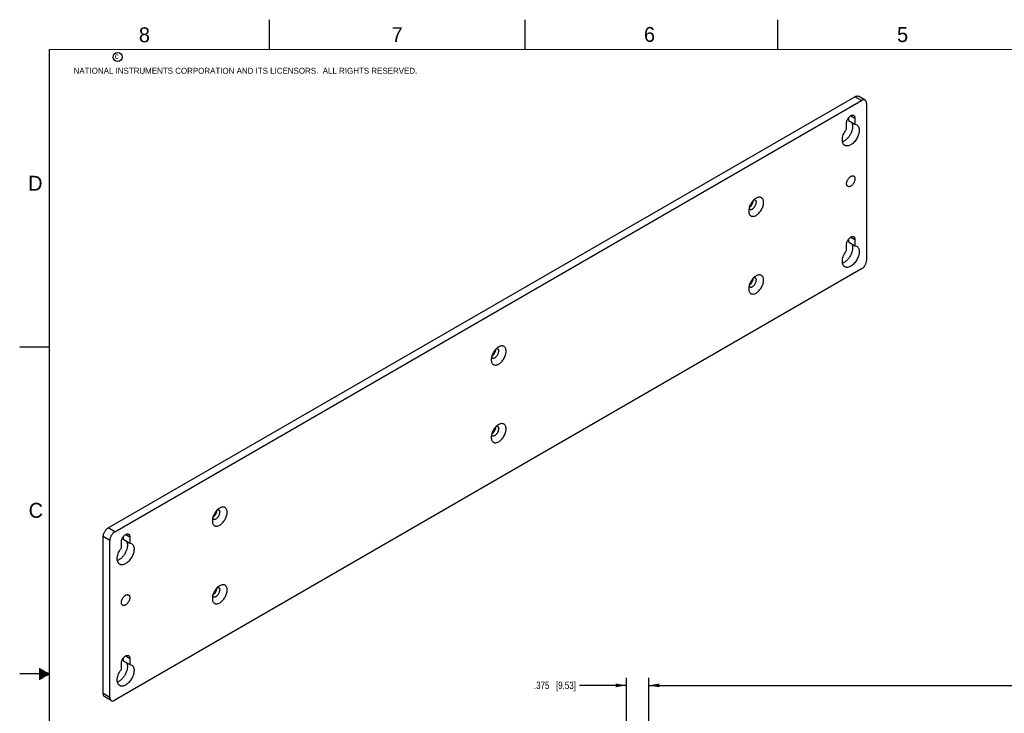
# Model space of a CAD drawing. Header units: inches. Extents: x 0 to 34, y 0 to 22.
# Tile 2 of 11: x 0 to 16.6, y 10.3 to 22. Entities that reach past the tile are written whole.
import ezdxf

# ---------------------------------------------------------------- set-up
doc = ezdxf.new("R2010")
doc.units = ezdxf.units.IN
doc.header["$LTSCALE"] = 1.87
doc.header["$MEASUREMENT"] = 0
doc.layers.get('0').update_dxf_attribs({"linetype": 'CONTINUOUS'})
doc.layers.add('02___PRT_ALL_AXES', color=7, linetype='CONTINUOUS')
doc.layers.add('DIMENSIONS', color=7, linetype='CONTINUOUS')
doc.styles.get("Standard").update_dxf_attribs({"font": 'txt', "width": 0.8})
doc.styles.add('TEXTSTYLE_2', font='txt')
doc.dimstyles.new('DIMSTYLE_1', dxfattribs={"dimtxt": 0.125, "dimasz": 0.18, "dimexe": 0.125, "dimexo": 0.0625, "dimgap": 0.0625, "dimtad": 0, "dimtih": 1, "dimtoh": 1, "dimdec": 3, "dimzin": 4, "dimdsep": 46, "dimtxsty": 'STANDARD', "dimblk": '_FILLED', "dimblk1": '_FILLED', "dimblk2": '_FILLED', "dimcen": 0.09, "dimadec": 0, "dimazin": 0, "dimtp": 0.01, "dimtm": 0.01, "dimtfac": 1, "dimtdec": 3, "dimtofl": 0, "dimtmove": 0, "dimatfit": 3, "dimldrblk": '_FILLED', "dimfxl": 1, "dimtolj": 1, "dimtzin": 4, "dimarcsym": 0})

# ---------------------------------------------------------------- blocks, each defined once
blk = doc.blocks.new('_FILLED')
at = {"color": 0, "linetype": 'BYBLOCK'}
blk.add_solid([(0, 0), (-1, 0.174), (-1, -0.174)], dxfattribs=at)
blk = doc.blocks.new('*D2')
at = {"layer": 'DIMENSIONS', "color": 2, "linetype": 'CONTINUOUS'}
for p, q in [((10.206, 9.251), (10.206, 10.931)), ((10.581, 9.309), (10.581, 10.931)), ((10.206, 10.806), (9.419, 10.806)), ((10.581, 10.806), (10.941, 10.806))]:
    blk.add_line(p, q, dxfattribs=at)
at = {"layer": 'DIMENSIONS', "color": 2, "linetype": 'CONTINUOUS', "xscale": 0.18, "yscale": 0.18, "zscale": 0.18}
blk.add_blockref('_FILLED', (10.206, 10.806), dxfattribs=at)
at = {"layer": 'DIMENSIONS', "color": 2, "linetype": 'CONTINUOUS', "xscale": 0.18, "yscale": 0.18, "zscale": 0.18, "rotation": 180}
blk.add_blockref('_FILLED', (10.581, 10.806), dxfattribs=at)
at = {"layer": 'DIMENSIONS', "color": 2, "linetype": 'CONTINUOUS', "insert": (9.356, 10.869), "char_height": 0.125, "width": 1.125, "attachment_point": 3, "line_spacing_factor": 0.9}
blk.add_mtext('.375{\\Ftxt.shx;\\W1.000000;\\H0.125000; }[9.53]', dxfattribs=at)
blk = doc.blocks.new('*D3')
at = {"layer": 'DIMENSIONS', "color": 2, "linetype": 'CONTINUOUS'}
for p, q in [((10.581, 9.309), (10.581, 10.931)), ((27.831, 9.309), (27.831, 10.931)), ((10.581, 10.806), (18.381, 10.806)), ((27.831, 10.806), (20.031, 10.806))]:
    blk.add_line(p, q, dxfattribs=at)
at = {"layer": 'DIMENSIONS', "color": 2, "linetype": 'CONTINUOUS', "xscale": 0.18, "yscale": 0.18, "zscale": 0.18, "rotation": 180}
blk.add_blockref('_FILLED', (10.581, 10.806), dxfattribs=at)
at = {"layer": 'DIMENSIONS', "color": 2, "linetype": 'CONTINUOUS', "xscale": 0.18, "yscale": 0.18, "zscale": 0.18}
blk.add_blockref('_FILLED', (27.831, 10.806), dxfattribs=at)
at = {"layer": 'DIMENSIONS', "color": 2, "linetype": 'CONTINUOUS', "insert": (19.206, 10.869), "char_height": 0.125, "width": 1.525, "attachment_point": 2, "line_spacing_factor": 0.9}
blk.add_mtext('17.250{\\Ftxt.shx;\\W1.000000;\\H0.125000; }[438.15]', dxfattribs=at)

msp = doc.modelspace()

# ---------------------------------------------------------------- linework, layer by layer
at = {"color": 2, "linetype": 'CONTINUOUS'}
for p, q in [((4.2, 21.5), (4.2, 22)), ((8.5, 21.5), (8.5, 22)), ((12.75, 21.5), (12.75, 22)), ((0, 16.5), (0.5, 16.5)), ((0.5, 11), (0, 11)), ((0.3303, 11.09), (0.3441, 11.09)), ((0.3303, 11.08), (0.3614, 11.08)), ((0.3303, 11.07), (0.3788, 11.07)), ((0.3303, 11.06), (0.3961, 11.06)), ((0.3303, 11.05), (0.4134, 11.05)), ((0.3303, 11.04), (0.4307, 11.04)), ((0.3303, 11.03), (0.448, 11.03)), ((0.3303, 11.02), (0.4654, 11.02)), ((0.3303, 11.01), (0.4827, 11.01)), ((0.3303, 10.99), (0.4827, 10.99)), ((0.3303, 10.98), (0.4654, 10.98)), ((0.3303, 10.97), (0.448, 10.97)), ((0.3303, 10.96), (0.4307, 10.96)), ((0.3303, 10.95), (0.4134, 10.95)), ((0.3303, 10.94), (0.3961, 10.94)), ((0.3303, 10.93), (0.3788, 10.93)), ((0.3303, 10.92), (0.3614, 10.92)), ((0.3303, 10.91), (0.3441, 10.91))]:
    msp.add_line(p, q, dxfattribs=at)
at = {"color": 3, "linetype": 'CONTINUOUS'}
for p, q in [((1.489, 13.4533), (14.0499, 20.7057)), ((1.4055, 10.6683), (1.4055, 13.3086))]:
    msp.add_line(p, q, dxfattribs=at)
at = {"color": 7, "linetype": 'CONTINUOUS'}
for p, q in [((14.1613, 20.6414), (14.0499, 20.7057)), ((14.2203, 20.6473), (14.109, 20.7116)), ((1.6004, 13.389), (14.1613, 20.6414)), ((14.2448, 20.5932), (14.2448, 17.9529)), ((14.1613, 17.8083), (1.6004, 10.5558)), ((1.6004, 13.389), (1.489, 13.4533)), ((1.5168, 13.2443), (1.4055, 13.3086)), ((1.5168, 10.604), (1.5168, 13.2443)), ((1.5168, 10.604), (1.4055, 10.6683)), ((1.5413, 10.55), (1.43, 10.6143))]:
    msp.add_line(p, q, dxfattribs=at)
at = {"color": 7, "linetype": 'CONTINUOUS', "const_width": 0.02}
for points in [[(0.5, 21.5), (0.5, 0.5)], [(33.5, 21.5), (0.5, 21.5)]]:
    msp.add_lwpolyline(points, dxfattribs=at)
at = {"color": 2, "linetype": 'CONTINUOUS'}
msp.add_circle((1.6484, 21.3727), 0.0754, dxfattribs=at)
at = {"color": 3, "linetype": 'CONTINUOUS'}
for points, knots in [([(14.0499, 20.7057), (14.0551, 20.7087), (14.0654, 20.7136), (14.0812, 20.7175), (14.0939, 20.7171), (14.1029, 20.7146), (14.107, 20.7127), (14.109, 20.7116)], [0, 0, 0, 0, 0.2893222, 0.5486988, 0.7816628, 0.8918342, 1, 1, 1, 1]), ([(1.4055, 13.3086), (1.4055, 13.3152), (1.4067, 13.329), (1.4115, 13.3497), (1.4192, 13.3707), (1.4296, 13.3912), (1.4421, 13.4103), (1.4565, 13.4275), (1.472, 13.4421), (1.4833, 13.45), (1.489, 13.4533)], [0, 0, 0, 0, 0.1140689, 0.2373478, 0.3669777, 0.4999946, 0.6330124, 0.7626444, 0.8859267, 1, 1, 1, 1]), ([(1.43, 10.6143), (1.428, 10.6154), (1.4243, 10.618), (1.4176, 10.6246), (1.411, 10.6353), (1.4064, 10.651), (1.4055, 10.6624), (1.4055, 10.6683)], [0, 0, 0, 0, 0.1081683, 0.2183418, 0.4513079, 0.7106828, 1, 1, 1, 1])]:
    msp.add_open_spline(points, degree=3, knots=knots, dxfattribs=at)
at = {"color": 7, "linetype": 'CONTINUOUS'}
for points, knots in [([(14.2203, 20.6473), (14.2184, 20.6484), (14.2143, 20.6503), (14.2052, 20.6528), (14.1926, 20.6532), (14.1767, 20.6493), (14.1664, 20.6444), (14.1613, 20.6414)], [0, 0, 0, 0, 0.1081658, 0.2183372, 0.4513012, 0.7106778, 1, 1, 1, 1]), ([(14.2448, 20.5932), (14.2448, 20.5992), (14.2439, 20.6106), (14.2393, 20.6262), (14.2326, 20.637), (14.226, 20.6436), (14.2222, 20.6462), (14.2203, 20.6473)], [0, 0, 0, 0, 0.2893172, 0.5486921, 0.7816582, 0.8918317, 1, 1, 1, 1]), ([(14.1613, 17.8083), (14.167, 17.8116), (14.1783, 17.8195), (14.1938, 17.834), (14.2081, 17.8512), (14.2207, 17.8704), (14.231, 17.8909), (14.2387, 17.9119), (14.2436, 17.9326), (14.2448, 17.9463), (14.2448, 17.9529)], [0, 0, 0, 0, 0.1140733, 0.2373556, 0.3669876, 0.5000054, 0.6330223, 0.7626522, 0.8859311, 1, 1, 1, 1]), ([(1.6004, 13.389), (1.5947, 13.3857), (1.5834, 13.3778), (1.5678, 13.3632), (1.5535, 13.3461), (1.5409, 13.3269), (1.5306, 13.3064), (1.5229, 13.2854), (1.5181, 13.2647), (1.5168, 13.2509), (1.5168, 13.2443)], [0, 0, 0, 0, 0.1140733, 0.2373556, 0.3669876, 0.5000054, 0.6330223, 0.7626522, 0.8859311, 1, 1, 1, 1]), ([(1.5168, 10.604), (1.5168, 10.5981), (1.5178, 10.5867), (1.5224, 10.5711), (1.529, 10.5603), (1.5356, 10.5537), (1.5394, 10.5511), (1.5413, 10.55)], [0, 0, 0, 0, 0.2893172, 0.5486921, 0.7816582, 0.8918317, 1, 1, 1, 1]), ([(1.5413, 10.55), (1.5432, 10.5489), (1.5474, 10.5469), (1.5564, 10.5444), (1.569, 10.5441), (1.5849, 10.5479), (1.5952, 10.5528), (1.6004, 10.5558)], [0, 0, 0, 0, 0.1081658, 0.2183372, 0.4513012, 0.7106778, 1, 1, 1, 1])]:
    msp.add_open_spline(points, degree=3, knots=knots, dxfattribs=at)
at = {"layer": '02___PRT_ALL_AXES', "color": 7, "linetype": 'CONTINUOUS'}
for p, q in [((13.9807, 20.3849), (14.0503, 20.3447)), ((13.9089, 20.1595), (13.9089, 20.263)), ((13.939, 20.3055), (14.0503, 20.2412)), ((14.0503, 20.3447), (14.0503, 20.2412)), ((14.0503, 20.2412), (14.0796, 20.2321)), ((13.9089, 18.1183), (13.9089, 18.2219)), ((13.939, 18.2643), (14.0503, 18.2)), ((13.9807, 18.3437), (14.0503, 18.3035)), ((14.0503, 18.3035), (14.0503, 18.2)), ((14.0503, 18.2), (14.0796, 18.1909)), ((1.7414, 13.2628), (1.8527, 13.1985)), ((1.7831, 13.3422), (1.8527, 13.302)), ((1.8527, 13.302), (1.8527, 13.1985)), ((1.7113, 13.1168), (1.7113, 13.2204)), ((1.8527, 13.1985), (1.882, 13.1894)), ((1.7831, 11.301), (1.8527, 11.2608)), ((1.7113, 11.0756), (1.7113, 11.1792)), ((1.7414, 11.2216), (1.8527, 11.1573)), ((1.8527, 11.2608), (1.8527, 11.1573)), ((1.8527, 11.1573), (1.882, 11.1482))]:
    msp.add_line(p, q, dxfattribs=at)
at = {"layer": '02___PRT_ALL_AXES', "color": 3, "linetype": 'CONTINUOUS'}
for p, q in [((13.939, 20.346), (13.939, 20.3055)), ((13.939, 18.3048), (13.939, 18.2643)), ((1.7414, 13.3033), (1.7414, 13.2628)), ((1.7414, 11.2621), (1.7414, 11.2216))]:
    msp.add_line(p, q, dxfattribs=at)
for centre in [(12.2593, 18.9546), (12.2593, 17.6482), (7.9282, 16.4539), (7.9282, 15.1476), (3.2366, 13.7451), (3.2366, 12.4387)]:
    msp.add_arc(centre, 0.0799, 359.99532, 1.54253, dxfattribs=at)
at = {"layer": '02___PRT_ALL_AXES', "color": 7, "linetype": 'CONTINUOUS'}
for points, knots in [([(13.9089, 20.263), (13.9089, 20.2672), (13.9095, 20.2757), (13.9126, 20.2935), (13.9202, 20.316), (13.934, 20.3414), (13.9514, 20.3637), (13.9684, 20.3788), (13.9827, 20.3875), (13.993, 20.3921), (14.0031, 20.3947), (14.0127, 20.3955), (14.0217, 20.3941), (14.0271, 20.3919), (14.0296, 20.3905)], [0, 0, 0, 0, 0.0623164, 0.1287852, 0.2703669, 0.4174263, 0.5617111, 0.6953204, 0.7563149, 0.8128014, 0.8647353, 0.9125535, 0.9571577, 1, 1, 1, 1]), ([(14.0296, 20.3905), (14.0312, 20.3895), (14.0344, 20.3873), (14.04, 20.3818), (14.0457, 20.3726), (14.0495, 20.3594), (14.0503, 20.3498), (14.0503, 20.3447)], [0, 0, 0, 0, 0.1081383, 0.2182998, 0.4513096, 0.7108297, 1, 1, 1, 1]), ([(14.0796, 20.2321), (14.0829, 20.2302), (14.0892, 20.2258), (14.1005, 20.2147), (14.1092, 20.2005), (14.1153, 20.1843), (14.1198, 20.1656), (14.1219, 20.1395), (14.119, 20.1061), (14.1108, 20.071), (14.0977, 20.0355), (14.0802, 20.0008), (14.059, 19.9683), (14.0347, 19.9392), (14.0084, 19.9146), (13.981, 19.8954), (13.9534, 19.8823), (13.9265, 19.8758), (13.9051, 19.8763), (13.8898, 19.8806), (13.8829, 19.8838), (13.8796, 19.8857)], [0, 0, 0, 0, 0.0225683, 0.0455439, 0.0940938, 0.1203755, 0.1481831, 0.2085345, 0.2750961, 0.3469126, 0.4225044, 0.5000663, 0.5776243, 0.6532188, 0.7250292, 0.7915909, 0.8519389, 0.9059295, 0.9544914, 0.9774582, 1, 1, 1, 1]), ([(13.8796, 19.8857), (13.8758, 19.8879), (13.8685, 19.8932), (13.859, 19.9033), (13.8513, 19.9154), (13.8429, 19.9346), (13.8375, 19.9631), (13.8384, 20.0007), (13.8465, 20.0412), (13.8613, 20.0826), (13.8821, 20.1227), (13.8994, 20.1477), (13.9089, 20.1595)], [0, 0, 0, 0, 0.0436483, 0.0884034, 0.1352562, 0.1849438, 0.2943876, 0.4182372, 0.5548037, 0.7004546, 0.850711, 1, 1, 1, 1]), ([(13.9089, 19.2424), (13.9089, 19.2466), (13.9095, 19.2552), (13.9126, 19.2729), (13.9202, 19.2954), (13.934, 19.3208), (13.9514, 19.3431), (13.9684, 19.3582), (13.9827, 19.3669), (13.993, 19.3715), (14.0031, 19.3742), (14.0127, 19.3749), (14.0217, 19.3736), (14.0271, 19.3713), (14.0296, 19.3699)], [0, 0, 0, 0, 0.0623164, 0.1287852, 0.2703669, 0.4174263, 0.5617111, 0.6953204, 0.7563149, 0.8128014, 0.8647353, 0.9125535, 0.9571577, 1, 1, 1, 1]), ([(13.9296, 19.1967), (13.928, 19.1976), (13.9248, 19.1998), (13.9192, 19.2054), (13.9136, 19.2145), (13.9097, 19.2278), (13.9089, 19.2374), (13.9089, 19.2424)], [0, 0, 0, 0, 0.1081383, 0.2182998, 0.4513096, 0.7108297, 1, 1, 1, 1]), ([(14.0503, 19.3241), (14.0503, 19.32), (14.0497, 19.3114), (14.0466, 19.2937), (14.039, 19.2712), (14.0252, 19.2458), (14.0078, 19.2234), (13.9908, 19.2084), (13.9765, 19.1996), (13.9662, 19.1951), (13.9561, 19.1924), (13.9465, 19.1917), (13.9375, 19.193), (13.9321, 19.1953), (13.9296, 19.1967)], [0, 0, 0, 0, 0.0623164, 0.1287852, 0.2703669, 0.4174263, 0.5617111, 0.6953204, 0.7563149, 0.8128014, 0.8647353, 0.9125535, 0.9571577, 1, 1, 1, 1]), ([(14.0296, 19.3699), (14.0312, 19.3689), (14.0344, 19.3667), (14.04, 19.3612), (14.0457, 19.352), (14.0495, 19.3388), (14.0503, 19.3292), (14.0503, 19.3241)], [0, 0, 0, 0, 0.1081383, 0.2182998, 0.4513096, 0.7108297, 1, 1, 1, 1]), ([(12.3879, 18.9982), (12.3794, 18.9932), (12.3625, 18.9814), (12.3393, 18.9597), (12.3179, 18.934), (12.2992, 18.9054), (12.2837, 18.8748), (12.2722, 18.8435), (12.265, 18.8125), (12.2632, 18.792), (12.2632, 18.7821)], [0, 0, 0, 0, 0.1141595, 0.2373238, 0.3669754, 0.5000073, 0.6330176, 0.762649, 0.8859304, 1, 1, 1, 1]), ([(12.2632, 18.7821), (12.2632, 18.7732), (12.2646, 18.7562), (12.2714, 18.7329), (12.2813, 18.7167), (12.2913, 18.7069), (12.2996, 18.7011), (12.3087, 18.6968), (12.3222, 18.6931), (12.3411, 18.6926), (12.3648, 18.6983), (12.3891, 18.7099), (12.4133, 18.7269), (12.4365, 18.7486), (12.4579, 18.7743), (12.4766, 18.8029), (12.4921, 18.8335), (12.5036, 18.8648), (12.5108, 18.8958), (12.5126, 18.9163), (12.5126, 18.9261)], [0, 0, 0, 0, 0.0603034, 0.1143651, 0.1629225, 0.1858854, 0.20843, 0.2309765, 0.2539464, 0.3025164, 0.3565147, 0.416873, 0.4834445, 0.555266, 0.6308697, 0.7084439, 0.786005, 0.8615957, 0.9334836, 1, 1, 1, 1]), ([(12.2815, 18.8133), (12.2837, 18.812), (12.2885, 18.81), (12.2965, 18.8089), (12.305, 18.8095), (12.3139, 18.8118), (12.3231, 18.8159), (12.3357, 18.8236), (12.3508, 18.837), (12.3663, 18.8568), (12.3784, 18.8793), (12.3852, 18.8992), (12.388, 18.9149), (12.3885, 18.9225), (12.3885, 18.9261)], [0, 0, 0, 0, 0.042816, 0.0874333, 0.1352438, 0.1871621, 0.2436593, 0.3046579, 0.4382739, 0.5825408, 0.7295876, 0.8713316, 0.9378063, 1, 1, 1, 1]), ([(12.3498, 18.9706), (12.3534, 18.971), (12.3605, 18.9708), (12.3672, 18.9684), (12.3701, 18.9667)], [0, 0, 0, 0, 0.5171972, 1, 1, 1, 1]), ([(12.3701, 18.9667), (12.373, 18.965), (12.3785, 18.9604), (12.3843, 18.9509), (12.3878, 18.9391), (12.3885, 18.9306), (12.3885, 18.9261)], [0, 0, 0, 0, 0.2177187, 0.4512326, 0.7112538, 1, 1, 1, 1]), ([(12.5126, 18.9261), (12.5126, 18.9351), (12.5113, 18.9521), (12.5044, 18.9754), (12.4945, 18.9915), (12.4845, 19.0013), (12.4762, 19.0071), (12.4671, 19.0114), (12.4536, 19.0152), (12.4347, 19.0157), (12.4111, 19.0099), (12.3957, 19.0026), (12.3879, 18.9982)], [0, 0, 0, 0, 0.1446586, 0.2743453, 0.3908281, 0.4459131, 0.4999942, 0.5540793, 0.6091798, 0.7256882, 0.8552163, 1, 1, 1, 1]), ([(12.2687, 18.8274), (12.2701, 18.8245), (12.2737, 18.819), (12.2788, 18.8148), (12.2815, 18.8133)], [0, 0, 0, 0, 0.5152897, 1, 1, 1, 1]), ([(13.9089, 18.2219), (13.9089, 18.226), (13.9095, 18.2346), (13.9126, 18.2523), (13.9202, 18.2748), (13.934, 18.3002), (13.9514, 18.3225), (13.9684, 18.3376), (13.9827, 18.3463), (13.993, 18.3509), (14.0031, 18.3536), (14.0127, 18.3543), (14.0217, 18.353), (14.0271, 18.3507), (14.0296, 18.3493)], [0, 0, 0, 0, 0.0623164, 0.1287852, 0.2703669, 0.4174263, 0.5617111, 0.6953204, 0.7563149, 0.8128014, 0.8647353, 0.9125535, 0.9571577, 1, 1, 1, 1]), ([(14.0296, 18.3493), (14.0312, 18.3483), (14.0344, 18.3461), (14.04, 18.3406), (14.0457, 18.3314), (14.0495, 18.3182), (14.0503, 18.3086), (14.0503, 18.3035)], [0, 0, 0, 0, 0.1081383, 0.2182998, 0.4513096, 0.7108297, 1, 1, 1, 1]), ([(13.8796, 17.8445), (13.8758, 17.8468), (13.8685, 17.852), (13.859, 17.8621), (13.8513, 17.8742), (13.8429, 17.8934), (13.8375, 17.9219), (13.8384, 17.9595), (13.8465, 18), (13.8613, 18.0414), (13.8821, 18.0815), (13.8994, 18.1065), (13.9089, 18.1183)], [0, 0, 0, 0, 0.0436483, 0.0884034, 0.1352562, 0.1849438, 0.2943876, 0.4182372, 0.5548037, 0.7004546, 0.850711, 1, 1, 1, 1]), ([(14.0796, 18.1909), (14.0829, 18.189), (14.0892, 18.1846), (14.1005, 18.1735), (14.1092, 18.1593), (14.1153, 18.1431), (14.1198, 18.1244), (14.1219, 18.0983), (14.119, 18.0649), (14.1108, 18.0298), (14.0977, 17.9943), (14.0802, 17.9596), (14.059, 17.9271), (14.0347, 17.898), (14.0084, 17.8734), (13.981, 17.8542), (13.9534, 17.8411), (13.9265, 17.8346), (13.9051, 17.8352), (13.8898, 17.8394), (13.8829, 17.8426), (13.8796, 17.8445)], [0, 0, 0, 0, 0.0225683, 0.0455439, 0.0940938, 0.1203755, 0.1481831, 0.2085345, 0.2750961, 0.3469126, 0.4225044, 0.5000663, 0.5776243, 0.6532188, 0.7250292, 0.7915909, 0.8519389, 0.9059295, 0.9544914, 0.9774582, 1, 1, 1, 1]), ([(12.3879, 17.6918), (12.3794, 17.6869), (12.3625, 17.675), (12.3393, 17.6533), (12.3179, 17.6277), (12.2992, 17.599), (12.2837, 17.5685), (12.2722, 17.5371), (12.265, 17.5061), (12.2632, 17.4856), (12.2632, 17.4758)], [0, 0, 0, 0, 0.1141595, 0.2373238, 0.3669754, 0.5000073, 0.6330176, 0.762649, 0.8859304, 1, 1, 1, 1]), ([(12.2632, 17.4758), (12.2632, 17.4668), (12.2646, 17.4498), (12.2714, 17.4265), (12.2813, 17.4104), (12.2913, 17.4006), (12.2996, 17.3948), (12.3087, 17.3905), (12.3222, 17.3868), (12.3411, 17.3863), (12.3648, 17.392), (12.3891, 17.4036), (12.4133, 17.4205), (12.4365, 17.4422), (12.4579, 17.4679), (12.4766, 17.4966), (12.4921, 17.5271), (12.5036, 17.5585), (12.5108, 17.5894), (12.5126, 17.6099), (12.5126, 17.6198)], [0, 0, 0, 0, 0.0603034, 0.1143651, 0.1629225, 0.1858854, 0.20843, 0.2309765, 0.2539464, 0.3025164, 0.3565147, 0.416873, 0.4834445, 0.555266, 0.6308697, 0.7084439, 0.786005, 0.8615957, 0.9334836, 1, 1, 1, 1]), ([(12.2815, 17.5069), (12.2837, 17.5057), (12.2885, 17.5037), (12.2965, 17.5025), (12.305, 17.5031), (12.3139, 17.5055), (12.3231, 17.5095), (12.3357, 17.5173), (12.3508, 17.5306), (12.3663, 17.5504), (12.3784, 17.5729), (12.3852, 17.5929), (12.388, 17.6086), (12.3885, 17.6161), (12.3885, 17.6198)], [0, 0, 0, 0, 0.042816, 0.0874333, 0.1352438, 0.1871621, 0.2436593, 0.3046579, 0.4382739, 0.5825408, 0.7295876, 0.8713316, 0.9378063, 1, 1, 1, 1]), ([(12.3498, 17.6643), (12.3534, 17.6646), (12.3605, 17.6645), (12.3672, 17.662), (12.3701, 17.6603)], [0, 0, 0, 0, 0.5171972, 1, 1, 1, 1]), ([(12.3701, 17.6603), (12.373, 17.6587), (12.3785, 17.6541), (12.3843, 17.6445), (12.3878, 17.6328), (12.3885, 17.6243), (12.3885, 17.6198)], [0, 0, 0, 0, 0.2177187, 0.4512326, 0.7112538, 1, 1, 1, 1]), ([(12.5126, 17.6198), (12.5126, 17.6287), (12.5113, 17.6457), (12.5044, 17.6691), (12.4945, 17.6852), (12.4845, 17.695), (12.4762, 17.7008), (12.4671, 17.7051), (12.4536, 17.7088), (12.4347, 17.7093), (12.4111, 17.7036), (12.3957, 17.6963), (12.3879, 17.6918)], [0, 0, 0, 0, 0.1446586, 0.2743453, 0.3908281, 0.4459131, 0.4999942, 0.5540793, 0.6091798, 0.7256882, 0.8552163, 1, 1, 1, 1]), ([(12.2687, 17.5211), (12.2701, 17.5181), (12.2737, 17.5126), (12.2788, 17.5085), (12.2815, 17.5069)], [0, 0, 0, 0, 0.5152897, 1, 1, 1, 1]), ([(8.0569, 16.4975), (8.0483, 16.4926), (8.0315, 16.4807), (8.0083, 16.459), (7.9869, 16.4334), (7.9681, 16.4047), (7.9527, 16.3741), (7.9412, 16.3428), (7.934, 16.3118), (7.9322, 16.2913), (7.9322, 16.2815)], [0, 0, 0, 0, 0.1141595, 0.2373238, 0.3669754, 0.5000073, 0.6330176, 0.762649, 0.8859304, 1, 1, 1, 1]), ([(7.9322, 16.2815), (7.9322, 16.2725), (7.9335, 16.2555), (7.9404, 16.2322), (7.9503, 16.2161), (7.9602, 16.2063), (7.9685, 16.2005), (7.9777, 16.1962), (7.9912, 16.1925), (8.0101, 16.192), (8.0337, 16.1977), (8.0581, 16.2092), (8.0823, 16.2262), (8.1055, 16.2479), (8.1269, 16.2736), (8.1456, 16.3022), (8.1611, 16.3328), (8.1726, 16.3642), (8.1798, 16.3951), (8.1816, 16.4156), (8.1816, 16.4255)], [0, 0, 0, 0, 0.0603034, 0.1143651, 0.1629225, 0.1858854, 0.20843, 0.2309765, 0.2539464, 0.3025164, 0.3565147, 0.416873, 0.4834445, 0.555266, 0.6308697, 0.7084439, 0.786005, 0.8615957, 0.9334836, 1, 1, 1, 1]), ([(7.9505, 16.3126), (7.9527, 16.3113), (7.9575, 16.3093), (7.9654, 16.3082), (7.974, 16.3088), (7.9829, 16.3112), (7.9921, 16.3152), (8.0047, 16.323), (8.0197, 16.3363), (8.0352, 16.3561), (8.0474, 16.3786), (8.0541, 16.3986), (8.0569, 16.4142), (8.0574, 16.4218), (8.0574, 16.4255)], [0, 0, 0, 0, 0.042816, 0.0874333, 0.1352438, 0.1871621, 0.2436593, 0.3046579, 0.4382739, 0.5825408, 0.7295876, 0.8713316, 0.9378063, 1, 1, 1, 1]), ([(8.0188, 16.47), (8.0224, 16.4703), (8.0295, 16.4701), (8.0362, 16.4677), (8.0391, 16.466)], [0, 0, 0, 0, 0.5171972, 1, 1, 1, 1]), ([(8.0391, 16.466), (8.042, 16.4643), (8.0475, 16.4598), (8.0533, 16.4502), (8.0567, 16.4385), (8.0574, 16.43), (8.0574, 16.4255)], [0, 0, 0, 0, 0.2177187, 0.4512326, 0.7112538, 1, 1, 1, 1]), ([(8.1816, 16.4255), (8.1816, 16.4344), (8.1802, 16.4514), (8.1734, 16.4748), (8.1635, 16.4909), (8.1535, 16.5007), (8.1452, 16.5065), (8.136, 16.5108), (8.1226, 16.5145), (8.1037, 16.515), (8.08, 16.5093), (8.0646, 16.502), (8.0569, 16.4975)], [0, 0, 0, 0, 0.1446586, 0.2743453, 0.3908281, 0.4459131, 0.4999942, 0.5540793, 0.6091798, 0.7256882, 0.8552163, 1, 1, 1, 1]), ([(7.9376, 16.3268), (7.9391, 16.3238), (7.9427, 16.3183), (7.9478, 16.3142), (7.9505, 16.3126)], [0, 0, 0, 0, 0.5152897, 1, 1, 1, 1]), ([(8.0569, 15.1911), (8.0483, 15.1862), (8.0315, 15.1744), (8.0083, 15.1527), (7.9869, 15.127), (7.9681, 15.0984), (7.9527, 15.0678), (7.9412, 15.0364), (7.934, 15.0055), (7.9322, 14.985), (7.9322, 14.9751)], [0, 0, 0, 0, 0.1141595, 0.2373238, 0.3669754, 0.5000073, 0.6330176, 0.762649, 0.8859304, 1, 1, 1, 1]), ([(7.9322, 14.9751), (7.9322, 14.9662), (7.9335, 14.9492), (7.9404, 14.9258), (7.9503, 14.9097), (7.9602, 14.8999), (7.9685, 14.8941), (7.9777, 14.8898), (7.9912, 14.8861), (8.0101, 14.8856), (8.0337, 14.8913), (8.0581, 14.9029), (8.0823, 14.9199), (8.1055, 14.9416), (8.1269, 14.9672), (8.1456, 14.9959), (8.1611, 15.0265), (8.1726, 15.0578), (8.1798, 15.0888), (8.1816, 15.1093), (8.1816, 15.1191)], [0, 0, 0, 0, 0.0603034, 0.1143651, 0.1629225, 0.1858854, 0.20843, 0.2309765, 0.2539464, 0.3025164, 0.3565147, 0.416873, 0.4834445, 0.555266, 0.6308697, 0.7084439, 0.786005, 0.8615957, 0.9334836, 1, 1, 1, 1]), ([(7.9505, 15.0062), (7.9527, 15.005), (7.9575, 15.003), (7.9654, 15.0018), (7.974, 15.0025), (7.9829, 15.0048), (7.9921, 15.0089), (8.0047, 15.0166), (8.0197, 15.0299), (8.0352, 15.0497), (8.0474, 15.0723), (8.0541, 15.0922), (8.0569, 15.1079), (8.0574, 15.1155), (8.0574, 15.1191)], [0, 0, 0, 0, 0.042816, 0.0874333, 0.1352438, 0.1871621, 0.2436593, 0.3046579, 0.4382739, 0.5825408, 0.7295876, 0.8713316, 0.9378063, 1, 1, 1, 1]), ([(8.0188, 15.1636), (8.0224, 15.164), (8.0295, 15.1638), (8.0362, 15.1614), (8.0391, 15.1597)], [0, 0, 0, 0, 0.5171972, 1, 1, 1, 1]), ([(8.0391, 15.1597), (8.042, 15.158), (8.0475, 15.1534), (8.0533, 15.1439), (8.0567, 15.1321), (8.0574, 15.1236), (8.0574, 15.1191)], [0, 0, 0, 0, 0.2177187, 0.4512326, 0.7112538, 1, 1, 1, 1]), ([(8.1816, 15.1191), (8.1816, 15.1281), (8.1802, 15.1451), (8.1734, 15.1684), (8.1635, 15.1845), (8.1535, 15.1943), (8.1452, 15.2001), (8.136, 15.2044), (8.1226, 15.2081), (8.1037, 15.2086), (8.08, 15.2029), (8.0646, 15.1956), (8.0569, 15.1911)], [0, 0, 0, 0, 0.1446586, 0.2743453, 0.3908281, 0.4459131, 0.4999942, 0.5540793, 0.6091798, 0.7256882, 0.8552163, 1, 1, 1, 1]), ([(7.9376, 15.0204), (7.9391, 15.0174), (7.9427, 15.012), (7.9478, 15.0078), (7.9505, 15.0062)], [0, 0, 0, 0, 0.5152897, 1, 1, 1, 1]), ([(3.3652, 13.7886), (3.3567, 13.7837), (3.3398, 13.7719), (3.3166, 13.7501), (3.2952, 13.7245), (3.2765, 13.6958), (3.261, 13.6653), (3.2495, 13.6339), (3.2423, 13.603), (3.2405, 13.5824), (3.2405, 13.5726)], [0, 0, 0, 0, 0.1141595, 0.2373238, 0.3669754, 0.5000073, 0.6330176, 0.762649, 0.8859304, 1, 1, 1, 1]), ([(3.3272, 13.7611), (3.3308, 13.7614), (3.3378, 13.7613), (3.3445, 13.7588), (3.3474, 13.7572)], [0, 0, 0, 0, 0.5171972, 1, 1, 1, 1]), ([(3.3474, 13.7572), (3.3504, 13.7555), (3.3558, 13.7509), (3.3616, 13.7413), (3.3651, 13.7296), (3.3658, 13.7211), (3.3658, 13.7166)], [0, 0, 0, 0, 0.2177187, 0.4512326, 0.7112538, 1, 1, 1, 1]), ([(3.4899, 13.7166), (3.4899, 13.7255), (3.4886, 13.7425), (3.4817, 13.7659), (3.4718, 13.782), (3.4619, 13.7918), (3.4536, 13.7976), (3.4444, 13.8019), (3.4309, 13.8056), (3.412, 13.8061), (3.3884, 13.8004), (3.373, 13.7931), (3.3652, 13.7886)], [0, 0, 0, 0, 0.1446586, 0.2743453, 0.3908281, 0.4459131, 0.4999942, 0.5540793, 0.6091798, 0.7256882, 0.8552163, 1, 1, 1, 1]), ([(3.2405, 13.5726), (3.2405, 13.5637), (3.2419, 13.5467), (3.2487, 13.5233), (3.2586, 13.5072), (3.2686, 13.4974), (3.2769, 13.4916), (3.2861, 13.4873), (3.2996, 13.4836), (3.3184, 13.4831), (3.3421, 13.4888), (3.3664, 13.5004), (3.3906, 13.5173), (3.4138, 13.539), (3.4352, 13.5647), (3.454, 13.5934), (3.4694, 13.6239), (3.4809, 13.6553), (3.4881, 13.6862), (3.4899, 13.7068), (3.4899, 13.7166)], [0, 0, 0, 0, 0.0603034, 0.1143651, 0.1629225, 0.1858854, 0.20843, 0.2309765, 0.2539464, 0.3025164, 0.3565147, 0.416873, 0.4834445, 0.555266, 0.6308697, 0.7084439, 0.786005, 0.8615957, 0.9334836, 1, 1, 1, 1]), ([(3.246, 13.6179), (3.2475, 13.6149), (3.2511, 13.6094), (3.2561, 13.6053), (3.2589, 13.6037)], [0, 0, 0, 0, 0.5152897, 1, 1, 1, 1]), ([(3.2589, 13.6037), (3.261, 13.6025), (3.2658, 13.6005), (3.2738, 13.5993), (3.2823, 13.5999), (3.2913, 13.6023), (3.3004, 13.6064), (3.313, 13.6141), (3.3281, 13.6274), (3.3436, 13.6472), (3.3558, 13.6697), (3.3625, 13.6897), (3.3653, 13.7054), (3.3658, 13.7129), (3.3658, 13.7166)], [0, 0, 0, 0, 0.042816, 0.0874333, 0.1352438, 0.1871621, 0.2436593, 0.3046579, 0.4382739, 0.5825408, 0.7295876, 0.8713316, 0.9378063, 1, 1, 1, 1]), ([(1.7113, 13.2204), (1.7113, 13.2245), (1.7119, 13.2331), (1.715, 13.2508), (1.7226, 13.2733), (1.7364, 13.2987), (1.7538, 13.321), (1.7708, 13.3361), (1.7851, 13.3448), (1.7954, 13.3494), (1.8055, 13.3521), (1.8151, 13.3528), (1.8241, 13.3515), (1.8295, 13.3492), (1.832, 13.3478)], [0, 0, 0, 0, 0.0623164, 0.1287852, 0.2703669, 0.4174263, 0.5617111, 0.6953204, 0.7563149, 0.8128014, 0.8647353, 0.9125535, 0.9571577, 1, 1, 1, 1]), ([(1.832, 13.3478), (1.8337, 13.3468), (1.8368, 13.3446), (1.8425, 13.3391), (1.8481, 13.3299), (1.8519, 13.3167), (1.8527, 13.3071), (1.8527, 13.302)], [0, 0, 0, 0, 0.1081383, 0.2182998, 0.4513096, 0.7108297, 1, 1, 1, 1]), ([(1.682, 12.843), (1.6782, 12.8453), (1.6709, 12.8505), (1.6614, 12.8606), (1.6537, 12.8727), (1.6454, 12.8919), (1.6399, 12.9204), (1.6408, 12.958), (1.6489, 12.9985), (1.6637, 13.0399), (1.6845, 13.08), (1.7018, 13.105), (1.7113, 13.1168)], [0, 0, 0, 0, 0.0436483, 0.0884034, 0.1352562, 0.1849438, 0.2943876, 0.4182372, 0.5548037, 0.7004546, 0.850711, 1, 1, 1, 1]), ([(1.882, 13.1894), (1.8853, 13.1875), (1.8916, 13.1831), (1.9029, 13.172), (1.9117, 13.1578), (1.9177, 13.1416), (1.9222, 13.1229), (1.9243, 13.0968), (1.9214, 13.0634), (1.9132, 13.0283), (1.9001, 12.9928), (1.8826, 12.9581), (1.8614, 12.9256), (1.8371, 12.8965), (1.8108, 12.8719), (1.7834, 12.8527), (1.7558, 12.8396), (1.7289, 12.8331), (1.7075, 12.8337), (1.6922, 12.8379), (1.6853, 12.8411), (1.682, 12.843)], [0, 0, 0, 0, 0.0225683, 0.0455439, 0.0940938, 0.1203755, 0.1481831, 0.2085345, 0.2750961, 0.3469126, 0.4225044, 0.5000663, 0.5776243, 0.6532188, 0.7250292, 0.7915909, 0.8519389, 0.9059295, 0.9544914, 0.9774582, 1, 1, 1, 1]), ([(3.3652, 12.4823), (3.3567, 12.4773), (3.3398, 12.4655), (3.3166, 12.4438), (3.2952, 12.4181), (3.2765, 12.3895), (3.261, 12.3589), (3.2495, 12.3275), (3.2423, 12.2966), (3.2405, 12.2761), (3.2405, 12.2662)], [0, 0, 0, 0, 0.1141595, 0.2373238, 0.3669754, 0.5000073, 0.6330176, 0.762649, 0.8859304, 1, 1, 1, 1]), ([(3.3272, 12.4547), (3.3308, 12.4551), (3.3378, 12.4549), (3.3445, 12.4525), (3.3474, 12.4508)], [0, 0, 0, 0, 0.5171972, 1, 1, 1, 1]), ([(3.3474, 12.4508), (3.3504, 12.4491), (3.3558, 12.4445), (3.3616, 12.435), (3.3651, 12.4232), (3.3658, 12.4147), (3.3658, 12.4102)], [0, 0, 0, 0, 0.2177187, 0.4512326, 0.7112538, 1, 1, 1, 1]), ([(3.4899, 12.4102), (3.4899, 12.4192), (3.4886, 12.4362), (3.4817, 12.4595), (3.4718, 12.4756), (3.4619, 12.4854), (3.4536, 12.4912), (3.4444, 12.4955), (3.4309, 12.4993), (3.412, 12.4998), (3.3884, 12.494), (3.373, 12.4867), (3.3652, 12.4823)], [0, 0, 0, 0, 0.1446586, 0.2743453, 0.3908281, 0.4459131, 0.4999942, 0.5540793, 0.6091798, 0.7256882, 0.8552163, 1, 1, 1, 1]), ([(1.7113, 12.1998), (1.7113, 12.2039), (1.7119, 12.2125), (1.715, 12.2302), (1.7226, 12.2527), (1.7364, 12.2781), (1.7538, 12.3004), (1.7708, 12.3155), (1.7851, 12.3242), (1.7954, 12.3288), (1.8055, 12.3315), (1.8151, 12.3322), (1.8241, 12.3309), (1.8295, 12.3286), (1.832, 12.3272)], [0, 0, 0, 0, 0.0623164, 0.1287852, 0.2703669, 0.4174263, 0.5617111, 0.6953204, 0.7563149, 0.8128014, 0.8647353, 0.9125535, 0.9571577, 1, 1, 1, 1]), ([(1.8527, 12.2814), (1.8527, 12.2773), (1.8522, 12.2687), (1.849, 12.251), (1.8414, 12.2285), (1.8276, 12.2031), (1.8102, 12.1807), (1.7932, 12.1657), (1.7789, 12.157), (1.7686, 12.1524), (1.7585, 12.1497), (1.7489, 12.149), (1.7399, 12.1503), (1.7345, 12.1526), (1.732, 12.154)], [0, 0, 0, 0, 0.0623164, 0.1287852, 0.2703669, 0.4174263, 0.5617111, 0.6953204, 0.7563149, 0.8128014, 0.8647353, 0.9125535, 0.9571577, 1, 1, 1, 1]), ([(1.832, 12.3272), (1.8337, 12.3262), (1.8368, 12.324), (1.8425, 12.3185), (1.8481, 12.3094), (1.8519, 12.2961), (1.8527, 12.2865), (1.8527, 12.2814)], [0, 0, 0, 0, 0.1081383, 0.2182998, 0.4513096, 0.7108297, 1, 1, 1, 1]), ([(3.2405, 12.2662), (3.2405, 12.2573), (3.2419, 12.2403), (3.2487, 12.217), (3.2586, 12.2008), (3.2686, 12.191), (3.2769, 12.1852), (3.2861, 12.1809), (3.2996, 12.1772), (3.3184, 12.1767), (3.3421, 12.1824), (3.3664, 12.194), (3.3906, 12.211), (3.4138, 12.2327), (3.4352, 12.2584), (3.454, 12.287), (3.4694, 12.3176), (3.4809, 12.3489), (3.4881, 12.3799), (3.4899, 12.4004), (3.4899, 12.4102)], [0, 0, 0, 0, 0.0603034, 0.1143651, 0.1629225, 0.1858854, 0.20843, 0.2309765, 0.2539464, 0.3025164, 0.3565147, 0.416873, 0.4834445, 0.555266, 0.6308697, 0.7084439, 0.786005, 0.8615957, 0.9334836, 1, 1, 1, 1]), ([(3.246, 12.3115), (3.2475, 12.3086), (3.2511, 12.3031), (3.2561, 12.2989), (3.2589, 12.2974)], [0, 0, 0, 0, 0.5152897, 1, 1, 1, 1]), ([(3.2589, 12.2974), (3.261, 12.2961), (3.2658, 12.2941), (3.2738, 12.293), (3.2823, 12.2936), (3.2913, 12.2959), (3.3004, 12.3), (3.313, 12.3077), (3.3281, 12.3211), (3.3436, 12.3409), (3.3558, 12.3634), (3.3625, 12.3833), (3.3653, 12.399), (3.3658, 12.4066), (3.3658, 12.4102)], [0, 0, 0, 0, 0.042816, 0.0874333, 0.1352438, 0.1871621, 0.2436593, 0.3046579, 0.4382739, 0.5825408, 0.7295876, 0.8713316, 0.9378063, 1, 1, 1, 1]), ([(1.732, 12.154), (1.7304, 12.1549), (1.7272, 12.1571), (1.7216, 12.1627), (1.716, 12.1718), (1.7121, 12.1851), (1.7113, 12.1947), (1.7113, 12.1998)], [0, 0, 0, 0, 0.1081383, 0.2182998, 0.4513096, 0.7108297, 1, 1, 1, 1]), ([(1.7113, 11.1792), (1.7113, 11.1833), (1.7119, 11.1919), (1.715, 11.2096), (1.7226, 11.2321), (1.7364, 11.2575), (1.7538, 11.2799), (1.7708, 11.2949), (1.7851, 11.3036), (1.7954, 11.3082), (1.8055, 11.3109), (1.8151, 11.3116), (1.8241, 11.3103), (1.8295, 11.308), (1.832, 11.3066)], [0, 0, 0, 0, 0.0623164, 0.1287852, 0.2703669, 0.4174263, 0.5617111, 0.6953204, 0.7563149, 0.8128014, 0.8647353, 0.9125535, 0.9571577, 1, 1, 1, 1]), ([(1.832, 11.3066), (1.8337, 11.3057), (1.8368, 11.3035), (1.8425, 11.2979), (1.8481, 11.2888), (1.8519, 11.2755), (1.8527, 11.2659), (1.8527, 11.2608)], [0, 0, 0, 0, 0.1081383, 0.2182998, 0.4513096, 0.7108297, 1, 1, 1, 1]), ([(1.882, 11.1483), (1.8853, 11.1464), (1.8916, 11.142), (1.9029, 11.1308), (1.9117, 11.1166), (1.9177, 11.1004), (1.9222, 11.0817), (1.9243, 11.0556), (1.9214, 11.0223), (1.9132, 10.9872), (1.9001, 10.9516), (1.8826, 10.9169), (1.8614, 10.8845), (1.8371, 10.8554), (1.8108, 10.8308), (1.7834, 10.8115), (1.7558, 10.7984), (1.7289, 10.7919), (1.7075, 10.7925), (1.6922, 10.7967), (1.6853, 10.8), (1.682, 10.8019)], [0, 0, 0, 0, 0.0225683, 0.0455439, 0.0940938, 0.1203755, 0.1481831, 0.2085345, 0.2750961, 0.3469126, 0.4225044, 0.5000663, 0.5776243, 0.6532188, 0.7250292, 0.7915909, 0.8519389, 0.9059295, 0.9544914, 0.9774582, 1, 1, 1, 1]), ([(1.682, 10.8019), (1.6782, 10.8041), (1.6709, 10.8093), (1.6614, 10.8194), (1.6537, 10.8315), (1.6454, 10.8507), (1.6399, 10.8792), (1.6408, 10.9168), (1.6489, 10.9573), (1.6637, 10.9987), (1.6845, 11.0389), (1.7018, 11.0639), (1.7113, 11.0756)], [0, 0, 0, 0, 0.0436483, 0.0884034, 0.1352562, 0.1849438, 0.2943876, 0.4182372, 0.5548037, 0.7004546, 0.850711, 1, 1, 1, 1])]:
    msp.add_open_spline(points, degree=3, knots=knots, dxfattribs=at)
at = {"layer": '02___PRT_ALL_AXES', "color": 3, "linetype": 'CONTINUOUS'}
for points, knots in [([(13.9866, 20.2809), (13.9905, 20.2763), (13.9974, 20.2657), (14.0046, 20.2473), (14.0089, 20.2264), (14.0102, 20.2033), (14.0084, 20.1786), (14.0038, 20.1527), (13.9962, 20.1263), (13.986, 20.0997), (13.9733, 20.0737), (13.9584, 20.0487), (13.9416, 20.0253), (13.9232, 20.0039), (13.9037, 19.985), (13.8776, 19.9645), (13.8562, 19.9527), (13.8416, 19.9475)], [0, 0, 0, 0, 0.044787, 0.0931163, 0.1456763, 0.2026841, 0.2639875, 0.3291114, 0.397392, 0.4679677, 0.5398989, 0.6121711, 0.6837529, 0.7536596, 0.820957, 0.8848603, 1, 1, 1, 1]), ([(12.3005, 18.8655), (12.3064, 18.8716), (12.317, 18.8852), (12.3292, 18.9077), (12.3359, 18.9277), (12.3387, 18.9434), (12.3392, 18.9509), (12.3392, 18.9546)], [0, 0, 0, 0, 0.2568874, 0.5186439, 0.770807, 0.8891485, 1, 1, 1, 1]), ([(12.2747, 18.8451), (12.2793, 18.8476), (12.2885, 18.8538), (12.2966, 18.8613), (12.3005, 18.8655)], [0, 0, 0, 0, 0.4791022, 1, 1, 1, 1]), ([(13.9866, 18.2397), (13.9905, 18.2351), (13.9974, 18.2245), (14.0046, 18.2061), (14.0089, 18.1852), (14.0102, 18.1621), (14.0084, 18.1374), (14.0038, 18.1116), (13.9962, 18.0851), (13.986, 18.0586), (13.9733, 18.0325), (13.9584, 18.0075), (13.9416, 17.9841), (13.9232, 17.9627), (13.9037, 17.9439), (13.8776, 17.9233), (13.8562, 17.9115), (13.8416, 17.9063)], [0, 0, 0, 0, 0.044787, 0.0931163, 0.1456763, 0.2026841, 0.2639875, 0.3291114, 0.397392, 0.4679677, 0.5398989, 0.6121711, 0.6837529, 0.7536596, 0.820957, 0.8848603, 1, 1, 1, 1]), ([(12.2747, 17.5387), (12.2793, 17.5412), (12.2885, 17.5474), (12.2966, 17.5549), (12.3005, 17.5591)], [0, 0, 0, 0, 0.4791022, 1, 1, 1, 1]), ([(12.3005, 17.5591), (12.3064, 17.5653), (12.317, 17.5789), (12.3292, 17.6014), (12.3359, 17.6213), (12.3387, 17.637), (12.3392, 17.6446), (12.3392, 17.6482)], [0, 0, 0, 0, 0.2568874, 0.5186439, 0.770807, 0.8891485, 1, 1, 1, 1]), ([(7.9695, 16.3648), (7.9753, 16.371), (7.986, 16.3846), (7.9981, 16.4071), (8.0049, 16.427), (8.0077, 16.4427), (8.0082, 16.4503), (8.0082, 16.4539)], [0, 0, 0, 0, 0.2568874, 0.5186439, 0.770807, 0.8891485, 1, 1, 1, 1]), ([(7.9436, 16.3444), (7.9483, 16.3469), (7.9574, 16.3531), (7.9655, 16.3606), (7.9695, 16.3648)], [0, 0, 0, 0, 0.4791022, 1, 1, 1, 1]), ([(7.9695, 15.0584), (7.9753, 15.0646), (7.986, 15.0782), (7.9981, 15.1007), (8.0049, 15.1206), (8.0077, 15.1363), (8.0082, 15.1439), (8.0082, 15.1476)], [0, 0, 0, 0, 0.2568874, 0.5186439, 0.770807, 0.8891485, 1, 1, 1, 1]), ([(7.9436, 15.038), (7.9483, 15.0405), (7.9574, 15.0468), (7.9655, 15.0543), (7.9695, 15.0584)], [0, 0, 0, 0, 0.4791022, 1, 1, 1, 1]), ([(3.252, 13.6355), (3.2566, 13.638), (3.2658, 13.6442), (3.2739, 13.6517), (3.2778, 13.6559)], [0, 0, 0, 0, 0.4791022, 1, 1, 1, 1]), ([(3.2778, 13.6559), (3.2837, 13.6621), (3.2943, 13.6757), (3.3065, 13.6982), (3.3132, 13.7181), (3.316, 13.7338), (3.3165, 13.7414), (3.3165, 13.7451)], [0, 0, 0, 0, 0.2568874, 0.5186439, 0.770807, 0.8891485, 1, 1, 1, 1]), ([(1.789, 13.2382), (1.7929, 13.2336), (1.7999, 13.223), (1.807, 13.2046), (1.8113, 13.1837), (1.8126, 13.1606), (1.8108, 13.1359), (1.8062, 13.1101), (1.7986, 13.0836), (1.7884, 13.0571), (1.7757, 13.031), (1.7608, 13.006), (1.744, 12.9826), (1.7257, 12.9612), (1.7061, 12.9424), (1.68, 12.9218), (1.6586, 12.91), (1.644, 12.9048)], [0, 0, 0, 0, 0.044787, 0.0931163, 0.1456763, 0.2026841, 0.2639875, 0.3291114, 0.397392, 0.4679677, 0.5398989, 0.6121711, 0.6837529, 0.7536596, 0.820957, 0.8848603, 1, 1, 1, 1]), ([(3.2778, 12.3496), (3.2837, 12.3557), (3.2943, 12.3693), (3.3065, 12.3918), (3.3132, 12.4118), (3.316, 12.4274), (3.3165, 12.435), (3.3165, 12.4387)], [0, 0, 0, 0, 0.2568874, 0.5186439, 0.770807, 0.8891485, 1, 1, 1, 1]), ([(3.252, 12.3291), (3.2566, 12.3317), (3.2658, 12.3379), (3.2739, 12.3454), (3.2778, 12.3496)], [0, 0, 0, 0, 0.4791022, 1, 1, 1, 1]), ([(1.789, 11.197), (1.7929, 11.1924), (1.7999, 11.1818), (1.807, 11.1634), (1.8113, 11.1425), (1.8126, 11.1194), (1.8108, 11.0947), (1.8062, 11.0689), (1.7986, 11.0424), (1.7884, 11.0159), (1.7757, 10.9898), (1.7608, 10.9648), (1.744, 10.9414), (1.7257, 10.92), (1.7061, 10.9012), (1.68, 10.8806), (1.6586, 10.8688), (1.644, 10.8636)], [0, 0, 0, 0, 0.044787, 0.0931163, 0.1456763, 0.2026841, 0.2639875, 0.3291114, 0.397392, 0.4679677, 0.5398989, 0.6121711, 0.6837529, 0.7536596, 0.820957, 0.8848603, 1, 1, 1, 1])]:
    msp.add_open_spline(points, degree=3, knots=knots, dxfattribs=at)

# ---------------------------------------------------------------- texts
at = {"color": 2, "linetype": 'CONTINUOUS', "attachment_point": 1, "line_spacing_factor": 0.9, "style": 'TEXTSTYLE_2'}
for s, insert, char_height, width in [('8', (2.0046, 21.8713), 0.25, 0.25), ('7', (6.2556, 21.8743), 0.25, 0.25), ('6', (10.5012, 21.8772), 0.25, 0.25), ('5', (14.7577, 21.8747), 0.25, 0.25), ('c', (1.599, 21.4388), 0.1, 0.1), ('NATIONAL INSTRUMENTS CORPORATION AND ITS LICENSORS.  ALL RIGHTS RESERVED.', (0.9071, 21.1911), 0.1, 7.3), ('D', (0.1424, 19.375), 0.25, 0.25), ('C', (0.1508, 13.8746), 0.25, 0.25)]:
    msp.add_mtext(s, dxfattribs=dict(at, insert=insert, char_height=char_height, width=width))

# ---------------------------------------------------------------- dimensions: what is measured, and where the dimension line sits
at = {"layer": 'DIMENSIONS', "color": 2, "linetype": 'CONTINUOUS'}
for base, p1, p2, picture, middle in [((10.5814, 10.8064), (10.2064, 9.1883), (10.5814, 9.2464), '*D2', (8.7939, 10.8064)), ((27.8314, 10.8064), (10.5814, 9.2464), (27.8314, 9.2464), '*D3', (19.2064, 10.8064))]:
    dim = msp.add_linear_dim(base=base, p1=p1, p2=p2, dimstyle='DIMSTYLE_1', dxfattribs=at)
    dim.commit()
    dim.dimension.update_dxf_attribs({"geometry": picture, "text_midpoint": middle, "dimtype": 160})

doc.saveas('drawing.dxf')
